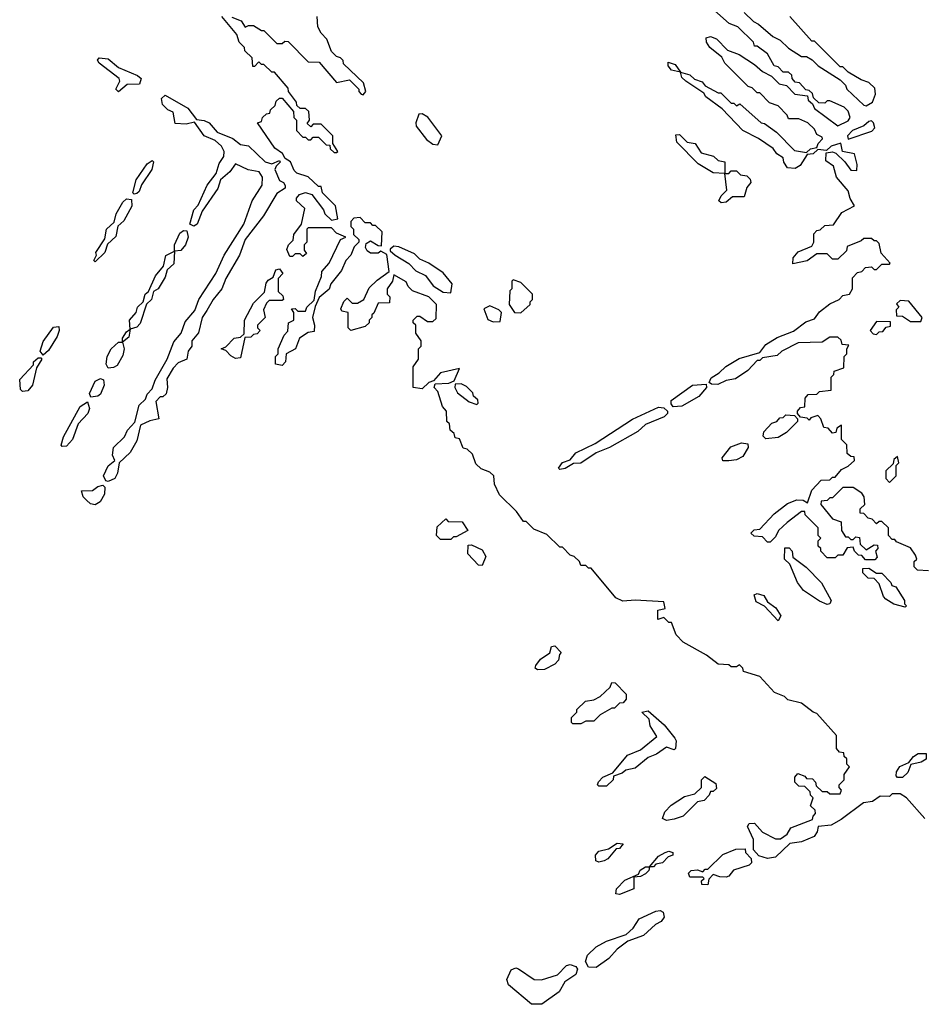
# Model space of a CAD drawing. Extents: x 2737310 to 2869991, y 870230 to 1012730.
# Tile 76 of 256: x 2819754 to 2823231, y 906310 to 910102. Entities that reach past the tile are written whole.
import ezdxf

# ---------------------------------------------------------------- set-up
doc = ezdxf.new("R2010")
doc.units = 0

msp = doc.modelspace()

# ---------------------------------------------------------------- linework, layer by layer
at = {"layer": '0CON02XD'}
for points in [[(2822815, 909760), (2822905, 909693.3), (2822945, 909712.5), (2822952.5, 909725), (2822945, 909750), (2822930, 909765), (2822875, 909790), (2822865, 909790), (2822855, 909780), (2822831.7, 909781.7), (2822811.7, 909801.7), (2822808.3, 909818.3), (2822795, 909830), (2822781.7, 909831.7), (2822758.3, 909858.3), (2822741.7, 909861.7), (2822730, 909875), (2822728.3, 909888.3), (2822715, 909900), (2822695, 909900), (2822675, 909920), (2822660, 909925), (2822635, 909970), (2822595, 910000), (2822585, 910000), (2822580, 910015), (2822520, 910075), (2822487.5, 910087.5), (2822396.4, 910166.4)], [(2820991.7, 908988.3), (2821003, 909017), (2821015, 909030), (2821035, 909010), (2821055, 909010), (2821080, 909025), (2821100.7, 909069.3), (2821130.7, 909099.3), (2821177.5, 909132.5), (2821168.3, 909198.3), (2821145, 909210), (2821135, 909203.3), (2821105, 909203.3), (2821092, 909212), (2821086.7, 909225), (2821089.3, 909240.7), (2821105, 909250), (2821135, 909232.5), (2821148.3, 909231.7), (2821150, 909285), (2821125, 909310), (2821115, 909310), (2821105, 909320), (2821085, 909320), (2821065, 909340), (2821041.7, 909338.3), (2821030, 909325), (2821030, 909305), (2821040, 909295), (2821040, 909275), (2821060, 909255), (2821060, 909245), (2821043, 909227), (2821030, 909195), (2821010, 909175), (2820993.6, 909136.4), (2820952.5, 909085), (2820946.1, 909063.9), (2820908.3, 909031.7), (2820892.5, 908997.5), (2820882.5, 908955), (2820890, 908925), (2820888.3, 908901.7), (2820865, 908897.5), (2820832.5, 908875), (2820816.7, 908835), (2820780, 908815), (2820777.5, 908785), (2820765, 908770), (2820740, 908775), (2820740, 908805), (2820750, 908815), (2820750, 908835), (2820773, 908887), (2820787, 908903), (2820790, 908935), (2820810, 908945), (2820810, 908975), (2820801.7, 908988.3), (2820815, 908990), (2820825, 908980), (2820855, 908980), (2820860, 908995), (2820888.3, 909021.7), (2820893, 909057), (2820917, 909113), (2820918.3, 909131.7), (2820946.1, 909163.9), (2820990, 909255), (2821010, 909265), (2820975, 909280), (2820955, 909300), (2820865, 909300), (2820860, 909295), (2820860, 909245), (2820850, 909235), (2820850, 909215), (2820858.3, 909201.7), (2820845, 909190), (2820835, 909200), (2820815, 909200), (2820805, 909190), (2820795, 909190), (2820783, 909217), (2820790, 909235), (2820807, 909253), (2820810, 909275), (2820840, 909315), (2820852.5, 909375), (2820820, 909405), (2820820, 909415), (2820831.4, 909428.6), (2820855, 909436.2), (2820878.8, 909428.8), (2820925, 909370), (2820930, 909355), (2820955, 909330), (2820980, 909335), (2820970, 909385), (2820920, 909435), (2820915, 909460), (2820905, 909460), (2820865, 909497.5), (2820821.2, 909511.2), (2820811.2, 909521.2), (2820797.5, 909555), (2820777, 909567), (2820766.4, 909586.4), (2820737, 909607), (2820670, 909705), (2820685, 909710), (2820690, 909725), (2820705, 909740), (2820718.3, 909741.7), (2820720, 909755), (2820738.3, 909771.7), (2820741.7, 909788.3), (2820755, 909800), (2820765, 909800), (2820808.3, 909748.3), (2820810, 909725), (2820820, 909715), (2820820, 909675), (2820845, 909650), (2820855, 909650), (2820865, 909640), (2820875, 909640), (2820885, 909650), (2820905, 909650), (2820935, 909620), (2820948.3, 909618.3), (2820950, 909605), (2820965, 909590), (2820975, 909590), (2820980, 909595), (2820960, 909625), (2820960, 909655), (2820915, 909700), (2820885, 909700), (2820875, 909690), (2820861.7, 909701.7), (2820870, 909715), (2820868.3, 909748.3), (2820855, 909760), (2820835, 909760), (2820821.7, 909771.7), (2820820, 909785), (2820790, 909825), (2820788.3, 909838.3), (2820735, 909900), (2820725, 909900), (2820695, 909930), (2820685, 909930), (2820675, 909940), (2820658.3, 909921.7), (2820651.7, 909921.7), (2820650, 909955), (2820621.7, 909981.7), (2820620, 909995), (2820600, 910015), (2820590, 910045), (2820532.5, 910115)], [(2820571.2, 910111.2), (2820607.5, 910097.5), (2820623, 910073), (2820635, 910080), (2820655, 910080), (2820685, 910060), (2820695, 910060), (2820745, 910010), (2820765, 910010), (2820775, 910020), (2820788.3, 910018.3), (2820865, 909940), (2820908.3, 909938.3), (2820975, 909860), (2821025, 909870), (2821060, 909835), (2821060, 909825), (2821070, 909815), (2821077.5, 909812.5), (2821087.5, 909825), (2821078.3, 909858.3), (2821001.7, 909931.7), (2821000, 909945), (2820990, 909955), (2820975, 909960), (2820955, 909980), (2820937, 910027), (2820915, 910050), (2820902.5, 910075), (2820900, 910115)], [(2822545, 910130), (2822580, 910095), (2822600, 910085), (2822655, 910037.5), (2822683, 910023), (2822715, 909992.5), (2822765, 909960), (2822785, 909960), (2822807, 909947), (2822830, 909925), (2822915, 909870), (2822935, 909850), (2822940, 909835), (2823005, 909772.5), (2823015, 909770), (2823038.8, 909785), (2823050, 909815), (2823048.3, 909838.3), (2823025, 909860), (2822995, 909870), (2822945, 909900), (2822925, 909920), (2822915, 909920), (2822815, 910020), (2822805, 910020), (2822720, 910115)], [(2823255, 907980), (2823211.7, 907981.7), (2823200, 907995), (2823200, 908015), (2823210, 908025), (2823205, 908040), (2823185, 908067.5), (2823131.7, 908091.7), (2823125, 908100), (2823115, 908100), (2823100, 908115), (2823100, 908145), (2823075, 908170), (2823065, 908170), (2823055, 908160), (2823038.3, 908178.3), (2823021.7, 908181.7), (2823005, 908200), (2822991.7, 908201.7), (2822991.7, 908218.3), (2823010, 908235), (2823007.5, 908265), (2822998.3, 908278.3), (2822965, 908300), (2822925, 908300), (2822885, 908260), (2822875, 908260), (2822865, 908250), (2822841.7, 908248.3), (2822840, 908235), (2822885, 908180), (2822918.3, 908168.3), (2822920, 908135), (2822935, 908110), (2822945, 908110), (2822955, 908100), (2822965, 908100), (2822975, 908110), (2822988.3, 908108.3), (2822991.7, 908081.7), (2823015, 908060), (2823045, 908080), (2823058.3, 908078.3), (2823060, 908065), (2823050, 908055), (2823057.5, 908032.5), (2823048.3, 908021.7), (2823011.7, 908021.7), (2822998.3, 908038.3), (2822985, 908040), (2822970, 908055), (2822965, 908070), (2822941.7, 908068.3), (2822925, 908040), (2822905, 908040), (2822895, 908030), (2822865, 908030), (2822840, 908055), (2822840, 908065), (2822830, 908075), (2822830, 908095), (2822840, 908105), (2822830, 908115), (2822830, 908145), (2822780, 908195), (2822778.3, 908208.3), (2822765, 908207.5), (2822710, 908165), (2822677.5, 908135), (2822665, 908110), (2822645, 908090), (2822635, 908090), (2822615, 908110), (2822583, 908113), (2822570, 908125), (2822583, 908137), (2822605, 908140), (2822660.7, 908199.3), (2822711.7, 908238.3), (2822747, 908253), (2822771.7, 908251.7), (2822788.3, 908241.7), (2822805, 908290), (2822841.7, 908328.3), (2822875, 908330), (2822885, 908340), (2822895, 908340), (2822920, 908370), (2822945, 908382.5), (2822970, 908405), (2822968.3, 908418.3), (2822955, 908420), (2822941.7, 908431.7), (2822940, 908465), (2822920, 908485), (2822920, 908540), (2822901.7, 908528.3), (2822898.3, 908511.7), (2822885, 908510), (2822868.3, 908528.3), (2822851.7, 908531.7), (2822840, 908565), (2822828.3, 908578.3), (2822801.7, 908568.3), (2822795, 908560), (2822787.5, 908567.5), (2822761.7, 908571.7), (2822750, 908585), (2822750, 908595), (2822761.7, 908608.3), (2822778.3, 908611.7), (2822780, 908645), (2822791.7, 908658.3), (2822825, 908660), (2822835, 908670), (2822880, 908675), (2822880, 908725), (2822890, 908735), (2822891.7, 908748.3), (2822928.3, 908761.7), (2822930, 908805), (2822940, 908815), (2822940, 908835), (2822948.3, 908848.3), (2822921.7, 908851.7), (2822918.3, 908868.3), (2822905, 908880), (2822875, 908880), (2822845, 908860), (2822753, 908857), (2822690, 908825), (2822671.7, 908808.3), (2822615, 908800), (2822605, 908790), (2822595, 908790), (2822559.3, 908750.7), (2822511.7, 908718.3), (2822475, 908712.5), (2822443, 908697), (2822418.3, 908698.3), (2822410, 908705), (2822417, 908723), (2822448.3, 908741.7), (2822473.9, 908766.1), (2822525, 908796.7), (2822605, 908820), (2822628.3, 908851.7), (2822672, 908878), (2822735, 908902.5), (2822781.7, 908938.3), (2822815, 908950), (2822835, 908977.5), (2822875, 909007.5), (2822910, 909025), (2822925, 909040), (2822950, 909045), (2822962.5, 909065), (2822961.7, 909108.3), (2822981.7, 909128.3), (2822998.3, 909131.7), (2823011.7, 909148.3), (2823035, 909150), (2823045, 909140), (2823055, 909140), (2823075, 909160), (2823105, 909160), (2823107.5, 909165), (2823073, 909203), (2823065, 909240), (2823055, 909250), (2823045, 909250), (2823035, 909260), (2823005, 909260), (2822995, 909250), (2822941.7, 909228.3), (2822938.3, 909211.7), (2822905, 909180), (2822885, 909180), (2822865, 909200), (2822825, 909200), (2822787, 909173), (2822731.7, 909161.7), (2822733.3, 909185), (2822752.3, 909207.7), (2822805, 909230), (2822812.5, 909245), (2822813, 909277), (2822825, 909290), (2822837, 909293), (2822855, 909310), (2822888.3, 909311.7), (2822920.7, 909359.3), (2822970, 909385), (2822953, 909413), (2822945, 909442.5), (2822900, 909495), (2822888.3, 909538.3), (2822858.8, 909558.8), (2822860.7, 909589.3), (2822885, 909593.8), (2822897.5, 909587.5), (2822932.5, 909555), (2822955, 909522.5), (2822978.3, 909521.7), (2822980, 909545), (2822970, 909585), (2822924, 909594), (2822916.7, 909626.7), (2822880, 909615), (2822861.7, 909598.3), (2822828.3, 909601.7), (2822810, 909585), (2822787.5, 909582.5), (2822760, 909540), (2822741.4, 909528.6), (2822711.2, 909531.2), (2822697, 909553), (2822695, 909570), (2822670, 909585), (2822656.4, 909606.4), (2822600, 909645), (2822540, 909675), (2822459.3, 909759.3), (2822397.5, 909805), (2822389.3, 909819.3), (2822320, 909865), (2822305, 909880), (2822300, 909900), (2822265, 909907.5), (2822252.5, 909925), (2822251.7, 909938.3), (2822279.3, 909929.3), (2822300, 909900), (2822335, 909890), (2822353, 909873), (2822383, 909863), (2822395, 909847.5), (2822445, 909820), (2822455, 909820), (2822495, 909780), (2822505, 909780), (2822515, 909770), (2822528.3, 909778.3), (2822610, 909705), (2822622.5, 909702.5), (2822669.3, 909669.3), (2822738.3, 909598.3), (2822785, 909590), (2822800, 909605), (2822825, 909610), (2822830, 909625), (2822847, 909643), (2822845, 909650), (2822825, 909660), (2822815, 909680), (2822790, 909705), (2822755, 909720), (2822715, 909720), (2822710, 909735), (2822675, 909770), (2822641.7, 909781.7), (2822605, 909820), (2822595, 909820), (2822575, 909840), (2822560, 909845), (2822470, 909935), (2822458.3, 909958.3), (2822412.5, 909995), (2822400, 910015), (2822398.3, 910031.7), (2822415, 910037.5), (2822438.3, 910028.3), (2822480, 909985), (2822525, 909967.5), (2822585, 909930), (2822615, 909902.5), (2822650, 909885), (2822680, 909855), (2822708.3, 909848.3), (2822740, 909815), (2822788.3, 909808.3), (2822791.7, 909791.7), (2822808.3, 909778.3), (2822815, 909760)], [(2820135, 909823.8), (2820124, 909835), (2820140, 909865), (2820136.7, 909875), (2820060, 909935), (2820053.9, 909946.1), (2820060, 909955), (2820095, 909951.2), (2820135, 909917.5), (2820207.7, 909887.7), (2820222.5, 909875), (2820216, 909854), (2820168, 909852), (2820135, 909823.8)], [(2820095, 908323.8), (2820086.1, 908326.1), (2820077.5, 908345), (2820095, 908383.3), (2820120, 908405), (2820112, 908425), (2820115.8, 908455), (2820157.5, 908495), (2820169.3, 908520.7), (2820198.3, 908551.7), (2820215, 908617.5), (2820239.3, 908640.7), (2820245, 908660), (2820265, 908680), (2820276.4, 908713.6), (2820322.5, 908795), (2820348, 908862), (2820376.7, 908895), (2820391.4, 908938.6), (2820428.3, 908981.7), (2820443.8, 909025), (2820510, 909125), (2820541.2, 909195), (2820617.5, 909315), (2820650, 909405), (2820687.5, 909465), (2820690, 909495), (2820676.1, 909516.1), (2820634.2, 909524.2), (2820585, 909546.7), (2820563.9, 909516.1), (2820527.5, 909485), (2820517.5, 909452.5), (2820457.5, 909365), (2820437.5, 909315), (2820425, 909307.5), (2820410, 909315), (2820425, 909370), (2820441.7, 909388.3), (2820476.7, 909465), (2820510.7, 909509.3), (2820522.3, 909547.7), (2820540, 909575), (2820541.2, 909595), (2820531.2, 909615), (2820506.9, 909636.9), (2820464.5, 909654.5), (2820427, 909707), (2820395, 909700), (2820352.5, 909702.5), (2820345.8, 909745.8), (2820324.4, 909754.4), (2820304.2, 909775), (2820300.8, 909799.2), (2820315, 909811.2), (2820401.7, 909761.7), (2820435, 909717.5), (2820464.2, 909714.2), (2820484.3, 909704.3), (2820515, 909668.8), (2820575, 909644), (2820605, 909622), (2820636.1, 909616.1), (2820700, 909555), (2820725, 909547.5), (2820755, 909560), (2820757, 909553), (2820741.7, 909538.3), (2820737.5, 909525), (2820755, 909482.5), (2820770, 909475), (2820777, 909463), (2820776.4, 909453.6), (2820745, 909432.5), (2820693.8, 909346.2), (2820622.5, 909255), (2820601.2, 909195), (2820548.8, 909105), (2820533.3, 909065), (2820500, 909025), (2820475, 908982.5), (2820456.7, 908955), (2820443.3, 908896.7), (2820417.5, 908865), (2820417.5, 908845), (2820402.5, 908825), (2820397.5, 908795), (2820365, 908780), (2820345, 908760), (2820320.7, 908719.3), (2820323.3, 908685), (2820318.3, 908661.7), (2820305, 908650), (2820295, 908650), (2820278.3, 908631.7), (2820290, 908565), (2820255, 908557.5), (2820220, 908540), (2820205, 908480), (2820180, 908435), (2820137.5, 908395), (2820130.8, 908355), (2820120, 908335), (2820095, 908323.8)], [(2821365, 909620), (2821380, 909655), (2821326.4, 909726.4), (2821305, 909740), (2821291.7, 909738.3), (2821280, 909705), (2821281.7, 909691.7), (2821320.7, 909640.7), (2821345, 909622.5), (2821365, 909620)], [(2822945, 909642.5), (2823037, 909673), (2823047.5, 909685), (2823042.5, 909705), (2823035, 909712.5), (2823025, 909710), (2823006.2, 909693.8), (2822962.5, 909675), (2822943.3, 909655), (2822945, 909642.5)], [(2822456.7, 909396.7), (2822447.5, 909405), (2822456.4, 909423.6), (2822477.5, 909445), (2822470, 909510), (2822425, 909512.5), (2822367, 909547), (2822285, 909630), (2822281.7, 909658.3), (2822295, 909660), (2822325, 909630), (2822355.8, 909625.8), (2822379.3, 909589.3), (2822426.4, 909576.4), (2822445, 909560), (2822470, 909555), (2822470, 909510), (2822485, 909510), (2822495, 909520), (2822515, 909520), (2822530, 909505), (2822555, 909501.2), (2822568.3, 909488.3), (2822570, 909475), (2822554.4, 909455.6), (2822545, 909420), (2822500, 909420), (2822475, 909398.8), (2822456.7, 909396.7)], [(2820195, 909430), (2820190, 909435), (2820203.3, 909485), (2820245, 909547.5), (2820265, 909560), (2820270, 909555), (2820263.3, 909525), (2820223.3, 909466.7), (2820215, 909440), (2820205, 909432.5), (2820195, 909430)], [(2820045, 909170), (2820040, 909175), (2820050, 909195), (2820047.5, 909205), (2820081.7, 909258.3), (2820088.8, 909295), (2820118.3, 909321.7), (2820126.2, 909355), (2820151.2, 909398.8), (2820165, 909412.5), (2820185, 909410), (2820185.9, 909384.1), (2820155, 909327.5), (2820132.5, 909307.5), (2820125, 909267.5), (2820092.5, 909237.5), (2820082.5, 909205), (2820045, 909170)], [(2820095, 908760), (2820087.5, 908775), (2820091.2, 908805), (2820106.7, 908835), (2820135, 908860), (2820150, 908860), (2820150, 908875), (2820165, 908900), (2820180, 908910), (2820177.5, 908945), (2820202.5, 908975), (2820207.5, 908995), (2820230, 909015), (2820237.5, 909045), (2820250, 909055), (2820277.5, 909115), (2820307.5, 909152.5), (2820316.7, 909193.3), (2820350, 909210), (2820350, 909235), (2820370.7, 909279.3), (2820385, 909290), (2820398.3, 909288.3), (2820403.3, 909265), (2820393.3, 909235), (2820375, 909213.3), (2820350, 909210), (2820347.7, 909162.3), (2820321.7, 909138.3), (2820315, 909110), (2820287.5, 909065), (2820270, 909055), (2820262.5, 909025), (2820243, 909007), (2820218.3, 908931.7), (2820205, 908917.5), (2820180, 908910), (2820175, 908880), (2820150, 908860), (2820156.7, 908835), (2820151.7, 908808.3), (2820130, 908770), (2820115, 908762.5), (2820095, 908760)], [(2821415, 909050), (2821420, 909085), (2821385, 909127.5), (2821330, 909165), (2821295, 909180), (2821275, 909200), (2821215, 909227.5), (2821195, 909230), (2821181.7, 909218.3), (2821181.7, 909211.7), (2821200, 909195), (2821253, 909163), (2821280, 909135), (2821316.7, 909116.7), (2821347, 909077), (2821385, 909052.5), (2821415, 909050)], [(2820585, 908797.5), (2820567, 908807), (2820548.3, 908828.3), (2820530, 908835), (2820548.3, 908841.7), (2820580, 908875), (2820605, 908880), (2820618.3, 908891.7), (2820620, 908945), (2820655, 909010), (2820697, 909053), (2820703, 909087), (2820710.7, 909099.3), (2820730, 909110), (2820740.7, 909139.3), (2820755, 909142.5), (2820767.5, 909125), (2820750, 909105), (2820750, 909055), (2820768.3, 909038.3), (2820770, 909025), (2820765, 909020), (2820715, 909020), (2820705, 909010), (2820693.3, 908985), (2820700, 908955), (2820670, 908925), (2820670, 908915), (2820680, 908905), (2820668.3, 908891.7), (2820655, 908890), (2820645, 908880), (2820621.7, 908878.3), (2820605, 908800), (2820585, 908797.5)], [(2823240, 907025), (2823170, 907105), (2823145, 907120), (2823115, 907120), (2823105, 907110), (2823068.3, 907111.7), (2823039.5, 907090.5), (2823004.1, 907085.9), (2822918.3, 907021.7), (2822879.5, 907000.5), (2822830, 906995), (2822825.9, 906974.1), (2822814.1, 906955.9), (2822765, 906936.2), (2822721.2, 906928.8), (2822665, 906876.7), (2822635, 906871.2), (2822601.2, 906881.2), (2822580, 906905), (2822580, 906945), (2822557.5, 906995), (2822563.3, 907006.7), (2822585, 907007.5), (2822615, 906972.5), (2822665, 906947.5), (2822685, 906947.5), (2822710, 906965), (2822725, 906990), (2822808.3, 907021.7), (2822810, 907035), (2822820, 907045), (2822818.3, 907058.3), (2822800, 907075), (2822810, 907105), (2822800, 907115), (2822798.3, 907128.3), (2822778.3, 907148.3), (2822755, 907150), (2822740, 907165), (2822740, 907185), (2822751.7, 907198.3), (2822778.3, 907188.3), (2822785, 907180), (2822808.3, 907178.3), (2822820, 907165), (2822821.7, 907151.7), (2822845, 907130), (2822865, 907130), (2822875, 907120), (2822915, 907120), (2822920, 907135), (2822910, 907145), (2822910, 907155), (2822930, 907175), (2822930, 907195), (2822950, 907225), (2822940, 907235), (2822940, 907255), (2822930, 907265), (2822928.3, 907278.3), (2822911.7, 907281.7), (2822900, 907295), (2822900, 907345), (2822825, 907430), (2822810, 907435), (2822765, 907470), (2822713, 907483), (2822700, 907495), (2822661.2, 907511.2), (2822605, 907572.5), (2822541.7, 907591.7), (2822540, 907605), (2822527, 907617), (2822515, 907610), (2822495, 907610), (2822485, 907617.5), (2822445, 907620), (2822400, 907655), (2822310, 907705), (2822283, 907733), (2822265, 907780), (2822255, 907780), (2822235, 907800), (2822211.7, 907791.7), (2822211.7, 907828.3), (2822240, 907835), (2822235, 907860), (2822125, 907866.7), (2822077, 907863), (2822050, 907875), (2821955, 907990), (2821945, 907990), (2821935, 908000), (2821915, 908000), (2821910, 908015), (2821890, 908035), (2821875, 908040), (2821845, 908070), (2821835, 908070), (2821785, 908120), (2821735, 908140), (2821705, 908170), (2821695, 908170), (2821668.3, 908208.3), (2821601.7, 908271.7), (2821583, 908313), (2821580, 908345), (2821565, 908360), (2821531.7, 908371.7), (2821511.7, 908391.7), (2821498.3, 908428.3), (2821478.3, 908448.3), (2821461.7, 908451.7), (2821448.3, 908488.3), (2821431.7, 908491.7), (2821428.3, 908508.3), (2821411.7, 908521.7), (2821410, 908545), (2821400, 908555), (2821397.5, 908595), (2821383, 908613), (2821365, 908670), (2821350, 908685), (2821355, 908700), (2821407.5, 908702.5), (2821428.3, 908711.7), (2821448.3, 908758.3), (2821375, 908742.5), (2821348.3, 908711.7), (2821330, 908705), (2821305, 908680), (2821270, 908685), (2821270, 908765), (2821290, 908795), (2821290, 908835), (2821300, 908845), (2821300, 908865), (2821280, 908895), (2821280, 908925), (2821270, 908935), (2821270, 908945), (2821285, 908960), (2821295, 908960), (2821325, 908940), (2821345, 908940), (2821358.3, 908951.7), (2821360, 909005), (2821330, 909035), (2821267.7, 909057.7), (2821250, 909075), (2821243, 909093), (2821195, 909120), (2821190, 909095), (2821170, 909065), (2821170, 909045), (2821180, 909035), (2821178.3, 909011.7), (2821135, 909010), (2821118.3, 908971.7), (2821110, 908965), (2821110, 908955), (2821100, 908945), (2821100, 908935), (2821085, 908920), (2821030, 908905), (2821020, 908915), (2821020, 908975), (2820995, 908980), (2820991.7, 908988.3)], [(2821685, 908972.5), (2821720, 909005), (2821720, 909015), (2821730, 909025), (2821730, 909045), (2821685, 909090), (2821655, 909100), (2821650, 909095), (2821650, 909065), (2821642.5, 909057.5), (2821640, 909005), (2821660, 908975), (2821685, 908972.5)], [(2823225, 908940), (2823230, 908955), (2823178.3, 909018.3), (2823145, 909020), (2823131.7, 909008.3), (2823140, 908995), (2823130, 908985), (2823131.7, 908961.7), (2823155, 908960), (2823185, 908940), (2823225, 908940)], [(2821578.3, 908938.3), (2821605, 908940), (2821610, 908975), (2821600, 908985), (2821565, 909000), (2821541.7, 908988.3), (2821557, 908947), (2821578.3, 908938.3)], [(2823055, 908890), (2823065, 908900), (2823078.3, 908901.7), (2823091.7, 908918.3), (2823108.3, 908921.7), (2823108.3, 908938.3), (2823055, 908940), (2823030, 908905), (2823041.7, 908891.7), (2823055, 908890)], [(2819845, 908810), (2819833.3, 908825), (2819845, 908862.5), (2819885, 908917.5), (2819905, 908920), (2819906.7, 908905), (2819898.3, 908881.7), (2819865, 908827.5), (2819845, 908810)], [(2819765, 908670), (2819757.5, 908677.5), (2819754.2, 908715.8), (2819807.5, 908772.5), (2819807.5, 908785), (2819825, 908800), (2819835, 908800), (2819840, 908795), (2819818.3, 908761.7), (2819803.3, 908695), (2819785, 908673.3), (2819765, 908670)], [(2820028.3, 908648.3), (2820023, 908663), (2820045, 908710), (2820065, 908720), (2820077.5, 908715), (2820080, 908695), (2820065, 908660), (2820055, 908652.5), (2820028.3, 908648.3)], [(2821515, 908620), (2821520, 908625), (2821518.3, 908638.3), (2821501.7, 908651.7), (2821500, 908665), (2821475, 908690), (2821455, 908700), (2821431.7, 908698.3), (2821430, 908685), (2821440, 908665), (2821485, 908630), (2821515, 908620)], [(2822271.2, 908611.2), (2822263, 908623), (2822264.1, 908635.9), (2822346.1, 908693.9), (2822398.3, 908698.3), (2822400, 908685), (2822369.5, 908650.5), (2822305, 908613.3), (2822271.2, 908611.2)], [(2819918.3, 908458.3), (2819913.3, 908463.3), (2819923.3, 908495), (2819987, 908613), (2820015, 908630), (2820022.5, 908605), (2820016.7, 908585), (2819980, 908545), (2819957.5, 908485), (2819935, 908460), (2819918.3, 908458.3)], [(2821835, 908370), (2821830, 908375), (2821845, 908396.7), (2821875, 908407.5), (2821896.4, 908433.6), (2821970.7, 908469.3), (2822115, 908563.3), (2822215, 908610), (2822235, 908607.5), (2822250, 908595), (2822250, 908585), (2822237, 908573), (2822165, 908542.5), (2822135, 908516.7), (2822025.9, 908454.1), (2821975, 908433.3), (2821916, 908394), (2821886.7, 908393.3), (2821855, 908373.8), (2821835, 908370)], [(2822628.3, 908488.3), (2822618.3, 908498.3), (2822620, 908515), (2822651.7, 908548.3), (2822670, 908555), (2822681.7, 908568.3), (2822695, 908570), (2822705, 908580), (2822738.3, 908578.3), (2822750, 908565), (2822750, 908555), (2822708.3, 908511.7), (2822675, 908492.5), (2822628.3, 908488.3)], [(2822485, 908402.5), (2822463, 908403), (2822460, 908415), (2822493.6, 908456.4), (2822535, 908472.5), (2822558.3, 908468.3), (2822560, 908455), (2822540, 908420), (2822515, 908407.5), (2822485, 908402.5)], [(2823105, 908320), (2823130, 908345), (2823130, 908385), (2823140, 908395), (2823135, 908420), (2823121.7, 908408.3), (2823118.3, 908391.7), (2823090, 908365), (2823090, 908335), (2823105, 908320)], [(2820045, 908233.3), (2820027.3, 908237.3), (2820011.3, 908251.3), (2819999.2, 908265), (2819992.3, 908287.7), (2820035, 908288.6), (2820055, 908304), (2820075, 908310), (2820081.7, 908301.7), (2820080.8, 908275), (2820064.4, 908245.6), (2820045, 908233.3)], [(2821415, 908100), (2821375, 908100), (2821360, 908115), (2821361.7, 908148.3), (2821395, 908180), (2821405, 908170), (2821458.3, 908168.3), (2821480, 908135), (2821435, 908110), (2821425, 908110), (2821415, 908100)], [(2821535, 908000), (2821521.7, 908001.7), (2821480, 908045), (2821481.7, 908078.3), (2821495, 908080), (2821535, 908060), (2821550, 908035), (2821535, 908000)], [(2822865, 907850), (2822835, 907862.5), (2822773.6, 907903.6), (2822750, 907935), (2822720, 908005), (2822700, 908025), (2822701.7, 908068.3), (2822718.3, 908068.3), (2822730, 908055), (2822731.7, 908031.7), (2822783, 907993), (2822843, 907933), (2822880, 907865), (2822875, 907852.5), (2822865, 907850)], [(2823165, 907840), (2823121.2, 907851.2), (2823090.7, 907870.7), (2823081.2, 907881.2), (2823065, 907930), (2823045, 907950), (2823021.7, 907951.7), (2823001.7, 907971.7), (2823001.7, 907988.3), (2823025, 907990), (2823055, 907970), (2823075, 907970), (2823110, 907935), (2823113.6, 907923.6), (2823128.3, 907918.3), (2823162.5, 907865), (2823162.5, 907852.5), (2823170, 907845), (2823165, 907840)], [(2822675, 907787.5), (2822623.3, 907843.3), (2822590.5, 907860.5), (2822583.6, 907886.4), (2822595, 907892.5), (2822620, 907885), (2822635, 907860), (2822666.4, 907836.4), (2822686.4, 907806.4), (2822675, 907787.5)], [(2821748.3, 907598.3), (2821740, 907605), (2821742.5, 907615), (2821760.7, 907639.3), (2821796.4, 907663.6), (2821802.5, 907687.5), (2821815, 907690), (2821840, 907665), (2821833, 907657), (2821830, 907635), (2821815, 907620), (2821775, 907600), (2821748.3, 907598.3)], [(2821915, 907390), (2821885, 907390), (2821880, 907395), (2821880, 907415), (2821900, 907435), (2821900, 907445), (2821933, 907477), (2821965, 907482.5), (2821990, 907495), (2822028.3, 907531.7), (2822035, 907550), (2822048.3, 907548.3), (2822090, 907505), (2822090, 907485), (2822078.3, 907471.7), (2822065, 907470), (2822045, 907450), (2822035, 907450), (2821990, 907425), (2821965, 907400), (2821935, 907400), (2821915, 907390)], [(2822015, 907150), (2821985, 907150), (2821980, 907155), (2821983, 907167), (2822000, 907185), (2822038.3, 907201.7), (2822095, 907270), (2822145, 907290), (2822208.3, 907341.7), (2822183, 907383), (2822178.3, 907408.3), (2822150, 907435), (2822175, 907440), (2822236.7, 907386.7), (2822277.5, 907335), (2822282.5, 907325), (2822280, 907295), (2822275, 907290), (2822245, 907300), (2822207, 907273), (2822175, 907260), (2822125, 907220), (2822088.3, 907211.7), (2822075, 907200), (2822041.7, 907188.3), (2822040, 907175), (2822015, 907150)], [(2823135, 907183.3), (2823130, 907190), (2823131.2, 907205), (2823144.1, 907225.9), (2823178.3, 907241.7), (2823196.7, 907265), (2823215, 907276.2), (2823246.2, 907276.2), (2823245.9, 907254.1), (2823227, 907243), (2823186.7, 907233.3), (2823175, 907202.5), (2823155, 907183.8), (2823135, 907183.3)], [(2822245, 907017.5), (2822230, 907025), (2822239.3, 907050.7), (2822263.6, 907076.4), (2822315, 907110), (2822355, 907120), (2822380, 907145), (2822380, 907175), (2822393, 907187), (2822435, 907160), (2822438.3, 907141.7), (2822425, 907130), (2822415, 907130), (2822410, 907115), (2822390, 907095), (2822365, 907090), (2822310, 907035), (2822275, 907022.5), (2822245, 907017.5)], [(2821985, 906857.5), (2821973, 906863), (2821972.5, 906885), (2821985, 906900), (2822021.7, 906908.3), (2822055, 906930), (2822078.3, 906928.3), (2822065, 906910), (2822051.7, 906908.3), (2822019.3, 906870.7), (2822005, 906862.5), (2821985, 906857.5)], [(2822065, 906732.5), (2822050, 906735), (2822052.5, 906755), (2822085, 906787.5), (2822138.3, 906811.7), (2822143.6, 906826.4), (2822165, 906840), (2822180, 906840), (2822215, 906880), (2822240, 906895), (2822255, 906900), (2822270, 906895), (2822270, 906885), (2822251.7, 906878.3), (2822230, 906855), (2822205, 906850), (2822195, 906840), (2822180, 906840), (2822177.5, 906825), (2822165, 906812.5), (2822145, 906802.5), (2822120, 906800), (2822120, 906755), (2822065, 906732.5)], [(2822405, 906770), (2822381.7, 906771.7), (2822380, 906785), (2822390, 906795), (2822385, 906800), (2822335, 906800), (2822330, 906815), (2822340, 906825), (2822365, 906827.5), (2822385, 906820), (2822395, 906830), (2822405, 906830), (2822463, 906887), (2822513, 906907), (2822548.3, 906908.3), (2822550, 906895), (2822571.7, 906871.7), (2822572.5, 906855), (2822563.9, 906846.1), (2822503.9, 906826.1), (2822485.9, 906804.1), (2822475, 906800), (2822450.7, 906800.7), (2822425, 906810), (2822408.3, 906791.7), (2822405, 906770)], [(2821975, 906451.2), (2821945, 906453.3), (2821933.3, 906475), (2821940.6, 906499.4), (2821975, 906531.2), (2822015, 906553.3), (2822090.7, 906579.3), (2822117.3, 906602.7), (2822140.8, 906639.2), (2822205, 906668.8), (2822220.7, 906670.7), (2822232.5, 906665), (2822236.2, 906645), (2822225, 906628.8), (2822202.7, 906617.3), (2822157.5, 906575), (2822096.4, 906553.6), (2822055, 906522.5), (2822023.9, 906486.1), (2821975, 906451.2)], [(2821765, 906310), (2821725, 906310), (2821637.5, 906385), (2821630, 906405), (2821646.7, 906443.3), (2821665, 906450), (2821675, 906446.7), (2821736.1, 906406.1), (2821764, 906404), (2821826.2, 906423.8), (2821860.5, 906459.5), (2821875, 906463.3), (2821896.2, 906456.2), (2821903.3, 906445), (2821896.7, 906425), (2821853.6, 906396.4), (2821831.7, 906358.3), (2821765, 906310)]]:
    msp.add_lwpolyline(points, dxfattribs=at)

doc.saveas('drawing.dxf')
